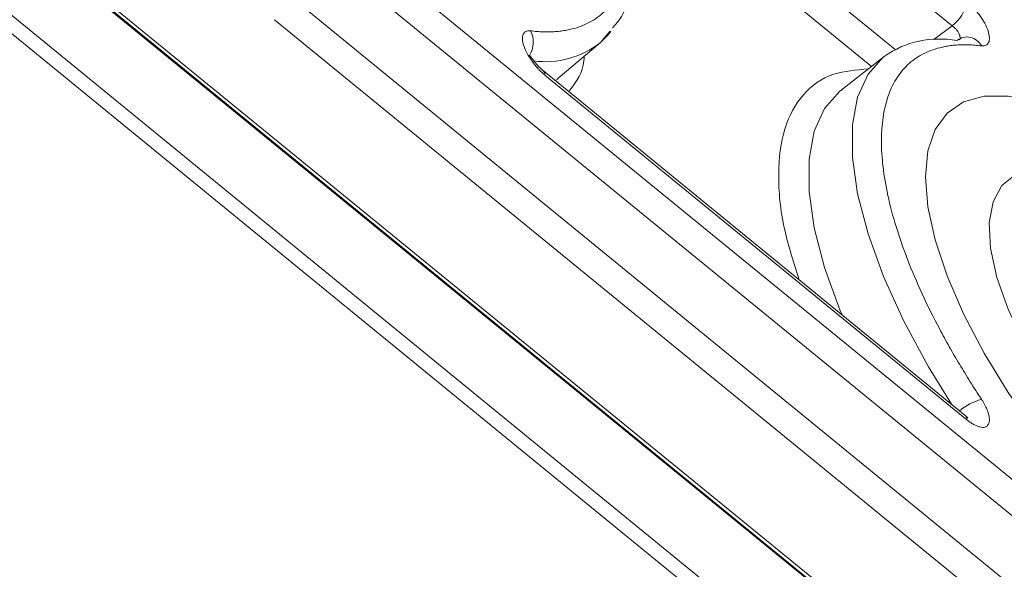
# Model space of a CAD drawing. Header units: millimetres. Extents: x 0 to 420, y 0 to 297.
# Tile 80 of 92: x 342 to 353, y 176 to 182. Entities that reach past the tile are written whole.
import ezdxf

# ---------------------------------------------------------------- set-up
doc = ezdxf.new("R2010")
doc.units = ezdxf.units.MM

msp = doc.modelspace()

# ---------------------------------------------------------------- linework, layer by layer
at = {"color": 8, "linetype": 'Continuous', "lineweight": 15}
for p, q in [((348.98181487, 185.12189612), (352.50246756, 182.24713951)), ((351.83040972, 181.97034817), (348.46723346, 184.71651884)), ((351.55229057, 181.76948272), (348.61285345, 184.16965309)), ((352.50246756, 182.24713951), (352.28848801, 182.08527081))]:
    msp.add_line(p, q, dxfattribs=at)
at = {"color": 7, "linetype": 'Continuous', "lineweight": 15}
for p, q in [((359.23625375, 168.84961552), (339.43726326, 185.01629928)), ((339.44197581, 185.06004024), (359.24096366, 168.89335862)), ((339.44657772, 184.99289808), (359.2455682, 168.82621431)), ((339.44657772, 183.98138446), (359.2455682, 167.81470069)), ((339.35818524, 183.83704835), (359.15717572, 167.67036459)), ((355.01600551, 175.42709004), (345.36399788, 183.30834818)), ((345.19031072, 183.02222696), (354.84231835, 175.14096881)), ((344.68916362, 182.60588003), (354.34117125, 174.72462188)), ((354.16747355, 174.43848775), (344.51546592, 182.3197459)), ((348.44040172, 182.14985251), (348.47054725, 182.18655992)), ((348.36605205, 182.05932693), (348.44040172, 182.14985251)), ((347.86106695, 181.63044487), (348.35435893, 182.04921008)), ((351.70286809, 181.88770997), (351.19392909, 181.48810836)), ((352.65749421, 177.65642786), (347.68518815, 181.71651869)), ((352.67615473, 177.6071308), (347.70384866, 181.66722163))]:
    msp.add_line(p, q, dxfattribs=at)
at = {"color": 7, "linetype": 'Continuous', "lineweight": 15, "flags": 128}
for points in [[(348.35435893, 182.04921008), (348.43712744, 182.12996784), (348.47857359, 182.18001457)], [(355.41853426, 175.54528325), (355.01600551, 175.85046303), (354.61347677, 176.20264554), (354.21914558, 176.59466833), (353.84103567, 177.01854742), (353.48684409, 177.46565373), (353.16378323, 177.92688941), (352.87842272, 178.39286424), (352.63658411, 178.85408485), (352.44317749, 179.30117413), (352.3021515, 179.72502391), (352.21636949, 180.11700359), (352.18758056, 180.46913866), (352.21636949, 180.77425476), (352.3021515, 181.02614973), (352.44317749, 181.21968825), (352.63658411, 181.35092873), (352.87842272, 181.41720714), (353.16378323, 181.41716927), (353.48684409, 181.3508159), (353.84103567, 181.21950276), (353.98053647, 181.15396085)], [(353.95020127, 181.16882097), (353.84103567, 181.21950276), (353.48684409, 181.3508159), (353.16378323, 181.41716927), (352.87842272, 181.41720714), (352.63658411, 181.35092873), (352.44317749, 181.21968825), (352.3021515, 181.02614973), (352.21636949, 180.77425476), (352.18758056, 180.46913866), (352.21636949, 180.11700359), (352.3021515, 179.72502391), (352.44317749, 179.30117413), (352.63658411, 178.85408485), (352.87842272, 178.39286424), (353.16378323, 177.92688941), (353.48684409, 177.46565373), (353.84103567, 177.01854742), (354.21914558, 176.59466833), (354.61347677, 176.20264554), (355.01600551, 175.85046303), (355.41853426, 175.54528325)]]:
    msp.add_lwpolyline(points, dxfattribs=at)
at = {"color": 8, "linetype": 'Continuous', "lineweight": 15, "flags": 128}
for points in [[(351.70286809, 181.88770997), (351.69489443, 181.88136902), (351.51228795, 181.67761868), (351.38871865, 181.40898658), (351.32638346, 181.08022518), (351.32638346, 180.69716667), (351.38871865, 180.26660682), (351.51228795, 179.79617168), (351.69489443, 179.29421004), (351.93330599, 178.7696149), (352.22329474, 178.23169233), (352.49464932, 177.78940783)], [(347.82553979, 181.60192235), (347.84997969, 181.62120106), (347.86106695, 181.63044487)], [(351.19392909, 181.48810836), (351.18035517, 181.47722186), (350.9999772, 181.2730024), (350.87794363, 181.00478946), (350.81639079, 180.67726453), (350.81639079, 180.29615443), (350.87794363, 179.86811299), (350.9999772, 179.40060928), (351.18035517, 178.90181356), (351.20479771, 178.84262034)], [(357.04961729, 176.15379263), (357.00208619, 176.04133303), (356.870725, 175.88170977), (356.68601116, 175.78761699), (356.45324992, 175.76176368), (356.17914263, 175.80489306), (355.871576, 175.91576106), (355.53939561, 176.09117936), (355.19215826, 176.32610147), (354.83985276, 176.61377329), (354.49261541, 176.94591812), (354.16043502, 177.3129775), (353.8528684, 177.70439091), (353.5787611, 178.10890112), (353.34600513, 178.51486823), (353.16128603, 178.91061808), (353.02993011, 179.28476058), (352.95570424, 179.62653811), (352.94075264, 179.9261137), (352.98550206, 180.17486784), (353.08866174, 180.36565222), (353.24727087, 180.49297038), (353.40459452, 180.54542328)]]:
    msp.add_lwpolyline(points, dxfattribs=at)
at = {"color": 7, "linetype": 'Continuous', "lineweight": 15}
for centre, radius, start, end in [((352.22499349, 182.61135451), 0.45786945, 307.301652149, 350.180220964), ((352.35191148, 180.96180954), 1.13072938, 79.410163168, 125.029923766), ((352.67922665, 181.92749379), 0.18851284, 26.524105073, 129.344278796)]:
    msp.add_arc(centre, radius, start, end, dxfattribs=at)
at = {"color": 8, "linetype": 'Continuous', "lineweight": 15}
for centre, radius, start, end in [((347.27905429, 182.05330881), 0.28704445, 326.927931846, 28.165929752), ((347.70807196, 182.86916956), 1.04404042, 262.462670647, 308.244959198), ((347.64510357, 181.67324847), 0.05905344, 354.142342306, 46.155617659), ((353.0643531, 177.11956958), 0.76014251, 106.544271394, 128.730559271), ((352.61789536, 177.61325809), 0.05858069, 353.996121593, 47.470399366)]:
    msp.add_arc(centre, radius, start, end, dxfattribs=at)
at = {"color": 7, "linetype": 'Continuous', "lineweight": 15}
for points, knots in [([(348.49999736, 182.22241576), (348.52812139, 182.25414229), (348.63405075, 182.37364051), (348.73365106, 182.66689716), (348.79397012, 183.10002683), (348.75139085, 183.62316221), (348.64092321, 184.13958821), (348.50384979, 184.49449581), (348.44993481, 184.63409134)], [0, 0, 0, 0, 0.0680367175, 0.2562608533, 0.4517610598, 0.6543844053, 0.864059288, 1, 1, 1, 1]), ([(347.53210986, 182.1888021), (347.5579516, 182.18596051), (347.60957657, 182.18028375), (347.68431784, 182.17633345), (347.75693415, 182.17574643), (347.82724285, 182.17884718), (347.89529234, 182.18554834), (347.96107029, 182.1958753), (348.07894227, 182.22174541), (348.23607906, 182.28179793), (348.40801654, 182.40626461), (348.54383919, 182.57392097), (348.62457226, 182.74789531), (348.66965577, 182.90488061), (348.693406, 183.03032511), (348.70826521, 183.16388252), (348.71009092, 183.25984975), (348.71100514, 183.30790538)], [0, 0, 0, 0, 0.0353745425, 0.0706690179, 0.1059164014, 0.1411498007, 0.1764023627, 0.2117071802, 0.2470971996, 0.3735215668, 0.5000096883, 0.6264340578, 0.7529221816, 0.8147685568, 0.8764452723, 0.9381299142, 1, 1, 1, 1]), ([(352.67615695, 182.53326463), (352.68513555, 182.52571842), (352.70309354, 182.51062535), (352.72984209, 182.485269), (352.76033708, 182.45390699), (352.79382273, 182.41566079), (352.84021521, 182.35548966), (352.88935572, 182.27680866), (352.9291536, 182.18608802), (352.94503189, 182.10768323), (352.9380544, 182.05808491), (352.92042402, 182.03092665), (352.90143638, 182.01730705), (352.87758409, 182.00992697), (352.85779468, 182.01109734), (352.84789835, 182.01168263)], [0, 0, 0, 0, 0.0417647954, 0.0835332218, 0.1257417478, 0.1882165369, 0.250586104, 0.3754009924, 0.5002273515, 0.6248869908, 0.7498160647, 0.8120013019, 0.8746333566, 0.93730636, 1, 1, 1, 1]), ([(347.70385127, 181.6672201), (347.69487266, 181.67476631), (347.67691467, 181.68985938), (347.65016613, 181.71521573), (347.61967113, 181.74657774), (347.58618549, 181.78482394), (347.539793, 181.84499507), (347.49065249, 181.92367607), (347.45085461, 182.01439671), (347.43497632, 182.09280149), (347.44195381, 182.14239982), (347.45958419, 182.16955808), (347.47857183, 182.18317768), (347.50242412, 182.19055776), (347.52221353, 182.18938738), (347.53210986, 182.1888021)], [0, 0, 0, 0, 0.04176479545, 0.08353322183, 0.12574174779, 0.18821653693, 0.25058610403, 0.37540099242, 0.50022735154, 0.62488699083, 0.74981606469, 0.81200130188, 0.87463335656, 0.93730635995, 1, 1, 1, 1]), ([(352.84789835, 182.01168263), (352.82205661, 182.01452422), (352.77043164, 182.02020098), (352.69569037, 182.02415128), (352.62307406, 182.02473829), (352.55276536, 182.02163754), (352.48471587, 182.0149364), (352.41893793, 182.0046094), (352.30106586, 181.97873955), (352.14393035, 181.9186832), (351.97198736, 181.79423307), (351.8361851, 181.62651557), (351.7079554, 181.35070534), (351.64325552, 180.91360321), (351.70794885, 180.37089697), (351.83616523, 179.88568507), (351.97193658, 179.49626284), (352.14389476, 179.0909433), (352.31545641, 178.74524083), (352.46709478, 178.46784438), (352.58686501, 178.26145292), (352.71319064, 178.05468615), (352.80295087, 177.91712678), (352.84789835, 177.84824386)], [0, 0, 0, 0, 0.0176952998, 0.035350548, 0.0529822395, 0.0706069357, 0.0882412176, 0.1059016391, 0.1236046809, 0.1868455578, 0.2501183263, 0.3133592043, 0.376631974, 0.5000048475, 0.623377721, 0.6866185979, 0.7498913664, 0.8131322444, 0.876405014, 0.9073422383, 0.9381945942, 0.969050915, 1, 1, 1, 1]), ([(347.6866949, 181.71523715), (347.66698321, 181.73276945), (347.62927673, 181.76630698), (347.58102602, 181.82310904), (347.5471737, 181.86832237), (347.52657159, 181.89717827), (347.5181568, 181.89896782), (347.51440912, 181.89976483)], [0, 0, 0, 0, 0.2422869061, 0.4634704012, 0.6653920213, 0.8509762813, 1, 1, 1, 1]), ([(352.84789835, 177.84824386), (352.85456808, 177.83788577), (352.86790814, 177.81716868), (352.88549699, 177.78598282), (352.90360207, 177.75014936), (352.9204609, 177.71036772), (352.93811839, 177.65443398), (352.9449632, 177.59348399), (352.92908479, 177.54104539), (352.88925861, 177.51531404), (352.84006875, 177.51704362), (352.79366637, 177.53259961), (352.75609284, 177.55113414), (352.71661228, 177.57552584), (352.68964354, 177.59659384), (352.67615695, 177.60712958)], [0, 0, 0, 0, 0.04176479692, 0.08353322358, 0.12574174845, 0.18821653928, 0.25058610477, 0.37540099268, 0.50022735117, 0.62488698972, 0.7498160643, 0.81200130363, 0.87463335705, 0.93730636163, 1, 1, 1, 1]), ([(352.68458937, 177.6303433), (352.6850074, 177.63068393), (352.68718368, 177.63245718), (352.67989667, 177.63864331), (352.66622215, 177.64944318), (352.65900096, 177.65514632)], [0, 0, 0, 0, 0.10088451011, 0.52519857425, 1, 1, 1, 1])]:
    msp.add_open_spline(points, degree=3, knots=knots, dxfattribs=at)
at = {"color": 8, "linetype": 'Continuous', "lineweight": 15}
for points, knots in [([(352.50246756, 182.24713951), (352.51231862, 182.23978659), (352.53194688, 182.22513587), (352.55844238, 182.19649149), (352.57930771, 182.16612977), (352.59316099, 182.13608028), (352.59763665, 182.1099306), (352.59533177, 182.091523), (352.58838289, 182.08571377), (352.58606584, 182.08377672)], [0, 0, 0, 0, 0.1550197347, 0.3088773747, 0.4625667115, 0.615994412, 0.7692298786, 0.9230512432, 1, 1, 1, 1]), ([(348.16694506, 181.89011409), (348.16313625, 181.8538684), (348.14417607, 181.67343838), (348.05489893, 181.56196674), (347.98355622, 181.47288809)], [0, 0, 0, 0, 0.20088500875, 1, 1, 1, 1]), ([(350.69938587, 179.25530234), (350.6359909, 179.45546246), (350.49211253, 179.90973684), (350.43691023, 180.51359374), (350.50583296, 181.05858088), (350.72809533, 181.45776682), (351.0615824, 181.70270121), (351.37182925, 181.72805322), (351.51436104, 181.73970028)], [0, 0, 0, 0, 0.1383070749, 0.3138954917, 0.4894839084, 0.6686210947, 0.8477598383, 1, 1, 1, 1])]:
    msp.add_open_spline(points, degree=3, knots=knots, dxfattribs=at)

doc.saveas('drawing.dxf')
